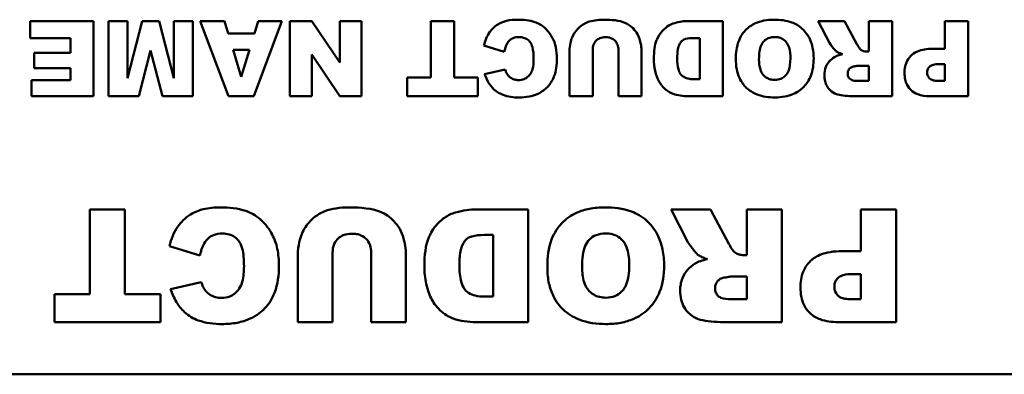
# Model space of a CAD drawing. Header units: inches. Extents: x 8.7 to 68.4, y -2.3 to 39.9.
# Tile 95 of 118: x 46.179 to 47.229, y 35.941 to 36.318. Entities that reach past the tile are written whole.
import ezdxf

# ---------------------------------------------------------------- set-up
doc = ezdxf.new("R2010")
doc.units = ezdxf.units.IN
doc.header["$MEASUREMENT"] = 0
doc.layers.add('Visible Edges(ROSSANSI)', color=7, linetype='Continuous', lineweight=50)

msp = doc.modelspace()

# ---------------------------------------------------------------- linework, layer by layer
at = {"layer": 'Visible Edges(ROSSANSI)'}
for p, q in [((46.2583, 36.317), (46.1908, 36.317)), ((46.1908, 36.317), (46.1908, 36.2989)), ((46.2583, 36.237), (46.2583, 36.317)), ((46.2944, 36.317), (46.2741, 36.317)), ((46.2741, 36.317), (46.2741, 36.237)), ((46.3099, 36.317), (46.2944, 36.256)), ((46.2944, 36.256), (46.2944, 36.317)), ((46.3282, 36.317), (46.3099, 36.317)), ((46.3438, 36.256), (46.3282, 36.317)), ((46.364, 36.317), (46.3438, 36.317)), ((46.3438, 36.317), (46.3438, 36.256)), ((46.364, 36.237), (46.364, 36.317)), ((46.3976, 36.317), (46.3717, 36.317)), ((46.3717, 36.317), (46.4018, 36.237)), ((46.4016, 36.3038), (46.3976, 36.317)), ((46.4288, 36.237), (46.4589, 36.317)), ((46.4337, 36.317), (46.4297, 36.3038)), ((46.4589, 36.317), (46.4337, 36.317)), ((46.4906, 36.317), (46.4672, 36.317)), ((46.4672, 36.317), (46.4672, 36.237)), ((46.5206, 36.273), (46.4906, 36.317)), ((46.5438, 36.317), (46.5206, 36.317)), ((46.5206, 36.317), (46.5206, 36.273)), ((46.5438, 36.237), (46.5438, 36.317)), ((46.6424, 36.317), (46.6177, 36.317)), ((46.6177, 36.317), (46.6177, 36.2568)), ((46.6424, 36.2568), (46.6424, 36.317)), ((46.9288, 36.317), (46.8921, 36.317)), ((46.9288, 36.237), (46.9288, 36.317)), ((47.0583, 36.317), (47.0304, 36.317)), ((47.0304, 36.317), (47.0423, 36.2938)), ((47.0715, 36.2925), (47.0583, 36.317)), ((47.109, 36.317), (47.0841, 36.317)), ((47.0841, 36.317), (47.0841, 36.2845)), ((47.109, 36.237), (47.109, 36.317)), ((47.1902, 36.317), (47.1654, 36.317)), ((47.1654, 36.317), (47.1654, 36.2874)), ((47.1902, 36.237), (47.1902, 36.317)), ((46.4297, 36.3038), (46.4016, 36.3038)), ((46.1908, 36.2989), (46.2335, 36.2989)), ((46.2335, 36.2989), (46.2335, 36.2831)), ((46.6741, 36.2908), (46.6958, 36.2843)), ((46.898, 36.2989), (46.9041, 36.2989)), ((46.9041, 36.2989), (46.9041, 36.2551)), ((46.2335, 36.2831), (46.195, 36.2831)), ((46.195, 36.2831), (46.195, 36.2668)), ((46.3066, 36.237), (46.319, 36.2857)), ((46.319, 36.2857), (46.3315, 36.237)), ((46.4068, 36.2865), (46.4243, 36.2865)), ((46.4156, 36.2577), (46.4068, 36.2865)), ((46.4243, 36.2865), (46.4156, 36.2577)), ((46.4906, 36.2813), (46.5207, 36.237)), ((46.4906, 36.237), (46.4906, 36.2813)), ((46.7654, 36.2847), (46.7654, 36.237)), ((46.79, 36.237), (46.79, 36.2858)), ((46.8175, 36.2858), (46.8175, 36.237)), ((46.8421, 36.237), (46.8421, 36.2847)), ((47.0841, 36.2845), (47.082, 36.2845)), ((47.1654, 36.2874), (47.1518, 36.2874)), ((47.0737, 36.2694), (47.0841, 36.2694)), ((47.0841, 36.2694), (47.0841, 36.2532)), ((47.1594, 36.2711), (47.1654, 36.2711)), ((47.1654, 36.2711), (47.1654, 36.2533)), ((46.195, 36.2668), (46.2335, 36.2668)), ((46.2335, 36.2668), (46.2335, 36.2541)), ((46.6968, 36.2654), (46.6749, 36.2605)), ((46.192, 36.2541), (46.192, 36.237)), ((46.2335, 36.2541), (46.192, 36.2541)), ((46.5924, 36.2568), (46.5924, 36.237)), ((46.6177, 36.2568), (46.5924, 36.2568)), ((46.6676, 36.2568), (46.6424, 36.2568)), ((46.6676, 36.237), (46.6676, 36.2568)), ((46.9041, 36.2551), (46.8979, 36.2551)), ((47.0841, 36.2532), (47.0733, 36.2532)), ((47.1654, 36.2533), (47.1584, 36.2533)), ((46.192, 36.237), (46.2583, 36.237)), ((46.2741, 36.237), (46.3066, 36.237)), ((46.3315, 36.237), (46.364, 36.237)), ((46.4018, 36.237), (46.4288, 36.237)), ((46.4672, 36.237), (46.4906, 36.237)), ((46.5207, 36.237), (46.5438, 36.237)), ((46.5924, 36.237), (46.6676, 36.237)), ((46.7654, 36.237), (46.79, 36.237)), ((46.8175, 36.237), (46.8421, 36.237)), ((46.8921, 36.237), (46.9288, 36.237)), ((47.0678, 36.237), (47.109, 36.237)), ((47.1491, 36.237), (47.1902, 36.237)), ((46.2915, 36.1164), (46.2544, 36.1164)), ((46.2544, 36.1164), (46.2544, 36.0261)), ((46.2915, 36.0261), (46.2915, 36.1164)), ((46.7211, 36.1164), (46.6661, 36.1164)), ((46.7211, 35.9964), (46.7211, 36.1164)), ((46.9154, 36.1164), (46.8735, 36.1164)), ((46.8735, 36.1164), (46.8914, 36.0816)), ((46.9352, 36.0797), (46.9154, 36.1164)), ((46.9914, 36.1164), (46.9541, 36.1164)), ((46.9541, 36.1164), (46.9541, 36.0677)), ((46.9914, 35.9964), (46.9914, 36.1164)), ((47.1133, 36.1164), (47.0759, 36.1164)), ((47.0759, 36.1164), (47.0759, 36.0719)), ((47.1133, 35.9964), (47.1133, 36.1164)), ((46.6749, 36.0892), (46.6841, 36.0892)), ((46.6841, 36.0892), (46.6841, 36.0236)), ((46.3391, 36.0771), (46.3715, 36.0673)), ((46.5129, 35.9964), (46.5129, 36.0696)), ((46.5541, 36.0696), (46.5541, 35.9964)), ((47.0759, 36.0719), (47.0556, 36.0719)), ((46.4759, 36.0679), (46.4759, 35.9964)), ((46.5911, 35.9964), (46.5911, 36.0679)), ((46.9541, 36.0677), (46.9509, 36.0677)), ((47.0669, 36.0476), (47.0759, 36.0476)), ((47.0759, 36.0476), (47.0759, 36.0208)), ((46.373, 36.0389), (46.3402, 36.0316)), ((46.9385, 36.045), (46.9541, 36.045)), ((46.9541, 36.045), (46.9541, 36.0207)), ((46.2165, 36.0261), (46.2165, 35.9964)), ((46.2544, 36.0261), (46.2165, 36.0261)), ((46.3294, 36.0261), (46.2915, 36.0261)), ((46.3294, 35.9964), (46.3294, 36.0261)), ((46.6841, 36.0236), (46.6748, 36.0236)), ((46.9541, 36.0207), (46.9379, 36.0207)), ((47.0759, 36.0208), (47.0654, 36.0208)), ((46.2165, 35.9964), (46.3294, 35.9964)), ((46.4759, 35.9964), (46.5129, 35.9964)), ((46.5541, 35.9964), (46.5911, 35.9964)), ((46.6661, 35.9964), (46.7211, 35.9964)), ((46.9296, 35.9964), (46.9914, 35.9964)), ((47.0516, 35.9964), (47.1133, 35.9964)), ((49.2553, 35.9408), (45.2553, 35.9408))]:
    msp.add_line(p, q, dxfattribs=at)
for points, knots in [([(46.7103, 36.3184), (46.7063, 36.3184), (46.7021, 36.3181), (46.6958, 36.3166), (46.6925, 36.3156), (46.685, 36.3109), (46.6822, 36.3079), (46.6772, 36.3008), (46.6753, 36.2959), (46.6741, 36.2908)], [-0.1289514, -0.1289514, -0.1289514, -0.1289514, -0.0892136, -0.0892136, -0.0656947, -0.0656947, -0.039705, -0.039705, 0, 0, 0, 0]), ([(46.7519, 36.2768), (46.7519, 36.2809), (46.7515, 36.2851), (46.7499, 36.2927), (46.7487, 36.2961), (46.7453, 36.3024), (46.7424, 36.3066), (46.7352, 36.313), (46.7318, 36.3147), (46.7227, 36.3178), (46.7163, 36.3184), (46.7103, 36.3184)], [-0.1748989, -0.1748989, -0.1748989, -0.1748989, -0.1379584, -0.1379584, -0.1054888, -0.1054888, -0.0734634, -0.0734634, -0.0453605, -0.0453605, 0, 0, 0, 0]), ([(46.7845, 36.3157), (46.7826, 36.315), (46.7809, 36.3141), (46.777, 36.3115), (46.7752, 36.3098), (46.7716, 36.3061), (46.7695, 36.303), (46.7669, 36.2966), (46.7654, 36.2917), (46.7654, 36.2847)], [-0.1631905, -0.1631905, -0.1631905, -0.1631905, -0.145867, -0.145867, -0.1218328, -0.1218328, -0.0532259, -0.0532259, 0, 0, 0, 0]), ([(46.8018, 36.3184), (46.7986, 36.3184), (46.7955, 36.3182), (46.7897, 36.3173), (46.787, 36.3167), (46.7845, 36.3157)], [-0.04461598, -0.04461598, -0.04461598, -0.04461598, -0.02073123, -0.02073123, 0, 0, 0, 0]), ([(46.8398, 36.2982), (46.8391, 36.3005), (46.8381, 36.3027), (46.8353, 36.3068), (46.8335, 36.3089), (46.8281, 36.3137), (46.8248, 36.3151), (46.8153, 36.3184), (46.8056, 36.3184), (46.8018, 36.3184)], [-0.04747805, -0.04747805, -0.04747805, -0.04747805, -0.04282382, -0.04282382, -0.0378449, -0.0378449, -0.02877907, -0.02877907, 0, 0, 0, 0]), ([(46.8774, 36.3149), (46.8745, 36.3141), (46.8718, 36.3128), (46.8675, 36.3097), (46.8649, 36.3076), (46.8599, 36.3009), (46.8586, 36.2977), (46.856, 36.2915), (46.8552, 36.2846), (46.8552, 36.2768)], [-0.1054449, -0.1054449, -0.1054449, -0.1054449, -0.088018, -0.088018, -0.0743713, -0.0743713, -0.0601094, -0.0601094, 0, 0, 0, 0]), ([(46.8921, 36.317), (46.8898, 36.317), (46.8874, 36.3168), (46.8825, 36.3161), (46.8799, 36.3155), (46.8774, 36.3149)], [-0.03774435, -0.03774435, -0.03774435, -0.03774435, -0.01997479, -0.01997479, 0, 0, 0, 0]), ([(46.9832, 36.3184), (46.9796, 36.3184), (46.9759, 36.3181), (46.9693, 36.3169), (46.9662, 36.3159), (46.9596, 36.3129), (46.9559, 36.3104), (46.9501, 36.3043), (46.9475, 36.3007), (46.9433, 36.2896), (46.9425, 36.2829), (46.9425, 36.2764)], [-0.2313697, -0.2313697, -0.2313697, -0.2313697, -0.1842829, -0.1842829, -0.1425294, -0.1425294, -0.0898686, -0.0898686, -0.0489073, -0.0489073, 0, 0, 0, 0]), ([(47.0255, 36.2771), (47.0255, 36.2809), (47.0251, 36.2847), (47.0237, 36.2918), (47.0227, 36.295), (47.0195, 36.3016), (47.0168, 36.3055), (47.0096, 36.3122), (47.0058, 36.3142), (46.9963, 36.3177), (46.9896, 36.3184), (46.9832, 36.3184)], [-0.1540541, -0.1540541, -0.1540541, -0.1540541, -0.1276702, -0.1276702, -0.1042184, -0.1042184, -0.0769723, -0.0769723, -0.04865, -0.04865, 0, 0, 0, 0]), ([(46.6958, 36.2843), (46.6964, 36.2872), (46.6973, 36.2903), (46.6996, 36.2943), (46.7005, 36.2955), (46.7026, 36.2975), (46.7039, 36.2982), (46.7073, 36.2996), (46.7095, 36.2999), (46.7117, 36.2999)], [-0.05751378, -0.05751378, -0.05751378, -0.05751378, -0.03821407, -0.03821407, -0.02807398, -0.02807398, -0.01647811, -0.01647811, 0, 0, 0, 0]), ([(46.7117, 36.2999), (46.7133, 36.2999), (46.7149, 36.2997), (46.7179, 36.2988), (46.7193, 36.2982), (46.7219, 36.2963), (46.7228, 36.2953), (46.7244, 36.2933), (46.7252, 36.2913), (46.7268, 36.2855), (46.7271, 36.2811), (46.7271, 36.2767)], [-0.06947619, -0.06947619, -0.06947619, -0.06947619, -0.06359881, -0.06359881, -0.0582174, -0.0582174, -0.05199882, -0.05199882, -0.03341717, -0.03341717, 0, 0, 0, 0]), ([(46.79, 36.2858), (46.79, 36.287), (46.7901, 36.2882), (46.7905, 36.2905), (46.7908, 36.2915), (46.792, 36.2943), (46.793, 36.2955), (46.7948, 36.2973), (46.7961, 36.2981), (46.7995, 36.2995), (46.8016, 36.2998), (46.8037, 36.2998)], [-0.04472503, -0.04472503, -0.04472503, -0.04472503, -0.0399689, -0.0399689, -0.03570892, -0.03570892, -0.02782688, -0.02782688, -0.01584003, -0.01584003, 0, 0, 0, 0]), ([(46.8037, 36.2998), (46.8049, 36.2998), (46.806, 36.2997), (46.8082, 36.2993), (46.8092, 36.299), (46.8119, 36.2978), (46.813, 36.2969), (46.815, 36.2949), (46.8158, 36.2936), (46.8172, 36.2901), (46.8175, 36.288), (46.8175, 36.2858)], [-0.04865826, -0.04865826, -0.04865826, -0.04865826, -0.04284302, -0.04284302, -0.03757151, -0.03757151, -0.02827703, -0.02827703, -0.0161951, -0.0161951, 0, 0, 0, 0]), ([(46.9672, 36.2761), (46.9672, 36.2821), (46.9679, 36.2873), (46.9703, 36.2929), (46.9712, 36.2944), (46.9739, 36.297), (46.9754, 36.298), (46.9793, 36.2996), (46.9816, 36.2999), (46.984, 36.2999)], [-0.07584095, -0.07584095, -0.07584095, -0.07584095, -0.04621762, -0.04621762, -0.03199031, -0.03199031, -0.01778797, -0.01778797, 0, 0, 0, 0]), ([(46.984, 36.2999), (46.9856, 36.2999), (46.9872, 36.2998), (46.9901, 36.299), (46.9915, 36.2984), (46.9946, 36.2965), (46.9957, 36.2952), (46.9977, 36.2929), (46.9987, 36.2908), (47.0004, 36.2851), (47.0007, 36.281), (47.0007, 36.2772)], [-0.06208102, -0.06208102, -0.06208102, -0.06208102, -0.05694469, -0.05694469, -0.05219523, -0.05219523, -0.04538502, -0.04538502, -0.02858013, -0.02858013, 0, 0, 0, 0]), ([(46.8421, 36.2847), (46.8421, 36.2868), (46.8419, 36.289), (46.8411, 36.2935), (46.8405, 36.2959), (46.8398, 36.2982)], [-0.03485404, -0.03485404, -0.03485404, -0.03485404, -0.01871369, -0.01871369, 0, 0, 0, 0]), ([(46.8801, 36.2772), (46.8801, 36.2803), (46.8802, 36.284), (46.8811, 36.2888), (46.8816, 36.2909), (46.8836, 36.2941), (46.8844, 36.2952), (46.8867, 36.2971), (46.8879, 36.2976), (46.8914, 36.2986), (46.8946, 36.2989), (46.898, 36.2989)], [-0.09769002, -0.09769002, -0.09769002, -0.09769002, -0.06560983, -0.06560983, -0.04765919, -0.04765919, -0.03760398, -0.03760398, -0.0259737, -0.0259737, 0, 0, 0, 0]), ([(47.0423, 36.2938), (47.0434, 36.2917), (47.0462, 36.2883), (47.0482, 36.286), (47.049, 36.2851), (47.0497, 36.2846)], [-0.01902656, -0.01902656, -0.01902656, -0.01902656, -0.00651815, -0.00651815, 0, 0, 0, 0]), ([(47.0759, 36.2864), (47.0752, 36.2869), (47.0744, 36.2878), (47.073, 36.2898), (47.0722, 36.2912), (47.0715, 36.2925)], [-0.01919621, -0.01919621, -0.01919621, -0.01919621, -0.01110574, -0.01110574, 0, 0, 0, 0]), ([(47.0475, 36.2785), (47.0455, 36.2773), (47.0437, 36.2758), (47.0409, 36.2726), (47.0395, 36.2707), (47.0373, 36.2653), (47.0369, 36.2623), (47.0369, 36.2592)], [-0.0691999, -0.0691999, -0.0691999, -0.0691999, -0.04396498, -0.04396498, -0.02343192, -0.02343192, 0, 0, 0, 0]), ([(47.0562, 36.2817), (47.0545, 36.2813), (47.0528, 36.2809), (47.0499, 36.2798), (47.0486, 36.2792), (47.0475, 36.2785)], [-0.02334634, -0.02334634, -0.02334634, -0.02334634, -0.01041107, -0.01041107, 0, 0, 0, 0]), ([(47.0497, 36.2846), (47.0505, 36.284), (47.0515, 36.2835), (47.0536, 36.2826), (47.0549, 36.2821), (47.0562, 36.2817)], [-0.01758729, -0.01758729, -0.01758729, -0.01758729, -0.01014589, -0.01014589, 0, 0, 0, 0]), ([(47.082, 36.2845), (47.0809, 36.2845), (47.0798, 36.2847), (47.0777, 36.2853), (47.0768, 36.2858), (47.0759, 36.2864)], [-0.01651372, -0.01651372, -0.01651372, -0.01651372, -0.00818478, -0.00818478, 0, 0, 0, 0]), ([(47.1518, 36.2874), (47.1462, 36.2874), (47.1408, 36.2867), (47.1326, 36.2832), (47.1304, 36.2814), (47.1269, 36.2778), (47.1253, 36.2754), (47.1228, 36.2692), (47.1223, 36.2654), (47.1223, 36.2616)], [-0.08850175, -0.08850175, -0.08850175, -0.08850175, -0.06715539, -0.06715539, -0.05111382, -0.05111382, -0.02890656, -0.02890656, 0, 0, 0, 0]), ([(46.7115, 36.2356), (46.7151, 36.2356), (46.7187, 36.2359), (46.7254, 36.2372), (46.7285, 36.2381), (46.7364, 36.2417), (46.7396, 36.2445), (46.7448, 36.2499), (46.7471, 36.2537), (46.7511, 36.2639), (46.7519, 36.2704), (46.7519, 36.2768)], [-0.135612, -0.135612, -0.135612, -0.135612, -0.1201125, -0.1201125, -0.1062364, -0.1062364, -0.0831236, -0.0831236, -0.0487617, -0.0487617, 0, 0, 0, 0]), ([(46.7271, 36.2767), (46.7271, 36.2731), (46.7268, 36.2691), (46.7254, 36.264), (46.7247, 36.2623), (46.7237, 36.2609)], [-0.04060203, -0.04060203, -0.04060203, -0.04060203, -0.01324019, -0.01324019, 0, 0, 0, 0]), ([(46.8552, 36.2768), (46.8552, 36.2725), (46.8556, 36.2683), (46.8575, 36.2593), (46.8589, 36.2558), (46.862, 36.2502), (46.8642, 36.2472), (46.8704, 36.2418), (46.8736, 36.2403), (46.8805, 36.2377), (46.8863, 36.237), (46.8921, 36.237)], [-0.1178347, -0.1178347, -0.1178347, -0.1178347, -0.1012133, -0.1012133, -0.0820028, -0.0820028, -0.063194, -0.063194, -0.0441473, -0.0441473, 0, 0, 0, 0]), ([(46.8979, 36.2551), (46.8958, 36.2551), (46.8935, 36.2553), (46.8897, 36.2562), (46.888, 36.2569), (46.885, 36.2588), (46.8841, 36.2599), (46.8826, 36.262), (46.8818, 36.2639), (46.8804, 36.2691), (46.8801, 36.2732), (46.8801, 36.2772)], [-0.06686526, -0.06686526, -0.06686526, -0.06686526, -0.05931675, -0.05931675, -0.05332585, -0.05332585, -0.04687474, -0.04687474, -0.03057416, -0.03057416, 0, 0, 0, 0]), ([(46.9425, 36.2764), (46.9425, 36.2729), (46.9428, 36.2692), (46.9441, 36.2625), (46.945, 36.2594), (46.9487, 36.2514), (46.9515, 36.2481), (46.957, 36.2428), (46.9609, 36.2405), (46.9711, 36.2365), (46.9777, 36.2356), (46.9841, 36.2356)], [-0.134884, -0.134884, -0.134884, -0.134884, -0.1201323, -0.1201323, -0.1068585, -0.1068585, -0.0839395, -0.0839395, -0.0489649, -0.0489649, 0, 0, 0, 0]), ([(46.9842, 36.2543), (46.9826, 36.2543), (46.981, 36.2545), (46.9781, 36.2552), (46.9768, 36.2558), (46.9736, 36.2576), (46.9724, 36.2589), (46.9703, 36.2613), (46.9694, 36.2633), (46.9676, 36.2687), (46.9672, 36.2726), (46.9672, 36.2761)], [-0.06174991, -0.06174991, -0.06174991, -0.06174991, -0.05631971, -0.05631971, -0.05131621, -0.05131621, -0.0437547, -0.0437547, -0.027149, -0.027149, 0, 0, 0, 0]), ([(46.9841, 36.2356), (46.9877, 36.2356), (46.9912, 36.2359), (46.9978, 36.2371), (47.0009, 36.238), (47.009, 36.2416), (47.0125, 36.2445), (47.0181, 36.2503), (47.0206, 36.2541), (47.0246, 36.2644), (47.0255, 36.2708), (47.0255, 36.2771)], [-0.1409845, -0.1409845, -0.1409845, -0.1409845, -0.1245515, -0.1245515, -0.1097142, -0.1097142, -0.0837186, -0.0837186, -0.0480771, -0.0480771, 0, 0, 0, 0]), ([(47.0007, 36.2772), (47.0007, 36.2721), (47.0001, 36.2674), (46.9978, 36.2618), (46.9968, 36.2601), (46.9939, 36.2573), (46.9923, 36.2562), (46.9885, 36.2547), (46.9864, 36.2543), (46.9842, 36.2543)], [-0.08158769, -0.08158769, -0.08158769, -0.08158769, -0.04780412, -0.04780412, -0.03118184, -0.03118184, -0.01672879, -0.01672879, 0, 0, 0, 0]), ([(47.0617, 36.2612), (47.0617, 36.262), (47.0618, 36.2627), (47.0622, 36.2642), (47.0626, 36.2648), (47.0634, 36.2661), (47.064, 36.2668), (47.0655, 36.2678), (47.0664, 36.2682), (47.0673, 36.2684)], [-0.02646432, -0.02646432, -0.02646432, -0.02646432, -0.02012253, -0.02012253, -0.01393611, -0.01393611, -0.00697619, -0.00697619, 0, 0, 0, 0]), ([(47.0673, 36.2684), (47.0685, 36.2686), (47.07, 36.269), (47.0721, 36.2693), (47.0731, 36.2694), (47.0737, 36.2694)], [-0.01304325, -0.01304325, -0.01304325, -0.01304325, -0.00503725, -0.00503725, 0, 0, 0, 0]), ([(47.1464, 36.2623), (47.1464, 36.2631), (47.1465, 36.264), (47.147, 36.2656), (47.1474, 36.2664), (47.1485, 36.268), (47.1493, 36.2686), (47.1504, 36.2695), (47.1516, 36.27), (47.1547, 36.2709), (47.157, 36.2711), (47.1594, 36.2711)], [-0.0339131, -0.0339131, -0.0339131, -0.0339131, -0.03210576, -0.03210576, -0.03036938, -0.03036938, -0.02791453, -0.02791453, -0.01766317, -0.01766317, 0, 0, 0, 0]), ([(46.6749, 36.2605), (46.676, 36.2573), (46.6773, 36.2541), (46.6807, 36.2486), (46.6826, 36.2462), (46.6879, 36.2413), (46.6911, 36.2395), (46.6999, 36.2363), (46.7058, 36.2356), (46.7115, 36.2356)], [-0.1141863, -0.1141863, -0.1141863, -0.1141863, -0.0913912, -0.0913912, -0.0709199, -0.0709199, -0.0430799, -0.0430799, 0, 0, 0, 0]), ([(46.6991, 36.26), (46.6987, 36.2607), (46.6983, 36.2615), (46.6975, 36.2632), (46.6971, 36.2643), (46.6968, 36.2654)], [-0.01444909, -0.01444909, -0.01444909, -0.01444909, -0.00832697, -0.00832697, 0, 0, 0, 0]), ([(46.7109, 36.2541), (46.7096, 36.2541), (46.7082, 36.2543), (46.7061, 36.2549), (46.7048, 36.2553), (46.7017, 36.2572), (46.7003, 36.2585), (46.6991, 36.26)], [-0.04759034, -0.04759034, -0.04759034, -0.04759034, -0.0276154, -0.0276154, -0.01483305, -0.01483305, 0, 0, 0, 0]), ([(46.7237, 36.2609), (46.7229, 36.2596), (46.7219, 36.2585), (46.7196, 36.2565), (46.7184, 36.2558), (46.7151, 36.2544), (46.713, 36.2541), (46.7109, 36.2541)], [-0.03869246, -0.03869246, -0.03869246, -0.03869246, -0.0270969, -0.0270969, -0.01608793, -0.01608793, 0, 0, 0, 0]), ([(47.0369, 36.2592), (47.0369, 36.2571), (47.0371, 36.255), (47.038, 36.251), (47.0387, 36.2492), (47.0404, 36.2464), (47.0419, 36.2441), (47.047, 36.2401), (47.0495, 36.2392), (47.0557, 36.2375), (47.0616, 36.237), (47.0678, 36.237)], [-0.1391373, -0.1391373, -0.1391373, -0.1391373, -0.1108747, -0.1108747, -0.0847928, -0.0847928, -0.0660762, -0.0660762, -0.04751, -0.04751, 0, 0, 0, 0]), ([(47.0733, 36.2532), (47.0703, 36.2532), (47.0677, 36.2535), (47.0649, 36.2547), (47.0643, 36.2551), (47.0631, 36.2563), (47.0626, 36.257), (47.0619, 36.2589), (47.0617, 36.2601), (47.0617, 36.2612)], [-0.03475677, -0.03475677, -0.03475677, -0.03475677, -0.02155218, -0.02155218, -0.01543189, -0.01543189, -0.00871332, -0.00871332, 0, 0, 0, 0]), ([(47.1223, 36.2616), (47.1223, 36.2593), (47.1225, 36.257), (47.1234, 36.2527), (47.124, 36.2508), (47.1263, 36.2463), (47.1279, 36.2445), (47.1313, 36.2413), (47.1337, 36.24), (47.1403, 36.2375), (47.1448, 36.237), (47.1491, 36.237)], [-0.08802241, -0.08802241, -0.08802241, -0.08802241, -0.07736219, -0.07736219, -0.06782645, -0.06782645, -0.05391523, -0.05391523, -0.03269748, -0.03269748, 0, 0, 0, 0]), ([(47.1584, 36.2533), (47.1569, 36.2533), (47.1554, 36.2534), (47.1529, 36.2538), (47.1518, 36.2541), (47.1501, 36.2549), (47.1495, 36.2553), (47.1487, 36.2561), (47.1478, 36.2571), (47.1466, 36.2598), (47.1464, 36.261), (47.1464, 36.2623)], [-0.1241559, -0.1241559, -0.1241559, -0.1241559, -0.0797643, -0.0797643, -0.0451868, -0.0451868, -0.0224017, -0.0224017, -0.0095665, -0.0095665, 0, 0, 0, 0]), ([(46.3934, 36.1185), (46.3873, 36.1185), (46.381, 36.118), (46.3717, 36.1157), (46.3667, 36.1142), (46.3554, 36.1072), (46.3513, 36.1027), (46.3438, 36.0921), (46.3409, 36.0847), (46.3391, 36.0771)], [-0.1934272, -0.1934272, -0.1934272, -0.1934272, -0.1338203, -0.1338203, -0.098542, -0.098542, -0.0595575, -0.0595575, 0, 0, 0, 0]), ([(46.4557, 36.0561), (46.4557, 36.0623), (46.4552, 36.0685), (46.4528, 36.0799), (46.451, 36.085), (46.4459, 36.0945), (46.4416, 36.1008), (46.4307, 36.1104), (46.4256, 36.113), (46.4119, 36.1176), (46.4023, 36.1185), (46.3934, 36.1185)], [-0.2623484, -0.2623484, -0.2623484, -0.2623484, -0.2069375, -0.2069375, -0.1582333, -0.1582333, -0.1101951, -0.1101951, -0.0680408, -0.0680408, 0, 0, 0, 0]), ([(46.5046, 36.1144), (46.5018, 36.1134), (46.4992, 36.1121), (46.4933, 36.1081), (46.4907, 36.1056), (46.4852, 36.1001), (46.4821, 36.0954), (46.4783, 36.0858), (46.4759, 36.0784), (46.4759, 36.0679)], [-0.2447857, -0.2447857, -0.2447857, -0.2447857, -0.2188006, -0.2188006, -0.1827492, -0.1827492, -0.0798389, -0.0798389, 0, 0, 0, 0]), ([(46.5306, 36.1185), (46.5259, 36.1185), (46.5211, 36.1182), (46.5124, 36.1169), (46.5084, 36.1159), (46.5046, 36.1144)], [-0.06692398, -0.06692398, -0.06692398, -0.06692398, -0.03109684, -0.03109684, 0, 0, 0, 0]), ([(46.5876, 36.0882), (46.5866, 36.0917), (46.585, 36.0949), (46.5808, 36.1011), (46.5781, 36.1042), (46.57, 36.1114), (46.5651, 36.1135), (46.5508, 36.1184), (46.5362, 36.1185), (46.5306, 36.1185)], [-0.07121708, -0.07121708, -0.07121708, -0.07121708, -0.06423574, -0.06423574, -0.05676735, -0.05676735, -0.04316861, -0.04316861, 0, 0, 0, 0]), ([(46.644, 36.1132), (46.6397, 36.112), (46.6357, 36.1101), (46.6291, 36.1054), (46.6253, 36.1022), (46.6177, 36.0922), (46.6158, 36.0874), (46.612, 36.0781), (46.6107, 36.0678), (46.6107, 36.056)], [-0.1581674, -0.1581674, -0.1581674, -0.1581674, -0.132027, -0.132027, -0.1115569, -0.1115569, -0.0901642, -0.0901642, 0, 0, 0, 0]), ([(46.6661, 36.1164), (46.6626, 36.1164), (46.659, 36.1161), (46.6517, 36.115), (46.6478, 36.1142), (46.644, 36.1132)], [-0.05661652, -0.05661652, -0.05661652, -0.05661652, -0.02996218, -0.02996218, 0, 0, 0, 0]), ([(46.8027, 36.1185), (46.7973, 36.1185), (46.7918, 36.1181), (46.7818, 36.1162), (46.7772, 36.1148), (46.7673, 36.1102), (46.7617, 36.1065), (46.7531, 36.0973), (46.7491, 36.0919), (46.7428, 36.0753), (46.7417, 36.0652), (46.7417, 36.0555)], [-0.3470546, -0.3470546, -0.3470546, -0.3470546, -0.2764244, -0.2764244, -0.2137941, -0.2137941, -0.1348029, -0.1348029, -0.073361, -0.073361, 0, 0, 0, 0]), ([(46.8661, 36.0565), (46.8661, 36.0622), (46.8656, 36.068), (46.8635, 36.0786), (46.862, 36.0834), (46.8571, 36.0933), (46.8532, 36.0992), (46.8423, 36.1092), (46.8366, 36.1122), (46.8223, 36.1174), (46.8123, 36.1185), (46.8027, 36.1185)], [-0.2310812, -0.2310812, -0.2310812, -0.2310812, -0.1915053, -0.1915053, -0.1563276, -0.1563276, -0.1154585, -0.1154585, -0.072975, -0.072975, 0, 0, 0, 0]), ([(46.3715, 36.0673), (46.3725, 36.0717), (46.3739, 36.0763), (46.3773, 36.0823), (46.3787, 36.0841), (46.3818, 36.0871), (46.3837, 36.0882), (46.3889, 36.0902), (46.3922, 36.0907), (46.3954, 36.0907)], [-0.08627067, -0.08627067, -0.08627067, -0.08627067, -0.05732111, -0.05732111, -0.04211097, -0.04211097, -0.02471717, -0.02471717, 0, 0, 0, 0]), ([(46.3954, 36.0907), (46.3979, 36.0907), (46.4003, 36.0904), (46.4048, 36.0891), (46.4068, 36.0882), (46.4107, 36.0854), (46.4121, 36.0838), (46.4145, 36.0807), (46.4157, 36.0778), (46.4181, 36.0692), (46.4185, 36.0625), (46.4185, 36.0559)], [-0.1042143, -0.1042143, -0.1042143, -0.1042143, -0.0953982, -0.0953982, -0.0873261, -0.0873261, -0.0779982, -0.0779982, -0.0501258, -0.0501258, 0, 0, 0, 0]), ([(46.5129, 36.0696), (46.5129, 36.0714), (46.513, 36.0732), (46.5136, 36.0766), (46.5141, 36.0781), (46.5159, 36.0823), (46.5174, 36.0841), (46.5202, 36.0868), (46.5221, 36.0881), (46.5272, 36.0901), (46.5303, 36.0905), (46.5335, 36.0905)], [-0.06708754, -0.06708754, -0.06708754, -0.06708754, -0.05995336, -0.05995336, -0.05356338, -0.05356338, -0.04174032, -0.04174032, -0.02376005, -0.02376005, 0, 0, 0, 0]), ([(46.5335, 36.0905), (46.5352, 36.0905), (46.5369, 36.0904), (46.5402, 36.0898), (46.5417, 36.0894), (46.5457, 36.0876), (46.5475, 36.0862), (46.5504, 36.0832), (46.5517, 36.0812), (46.5537, 36.076), (46.5541, 36.0728), (46.5541, 36.0696)], [-0.07298739, -0.07298739, -0.07298739, -0.07298739, -0.06426453, -0.06426453, -0.05635727, -0.05635727, -0.04241554, -0.04241554, -0.02429265, -0.02429265, 0, 0, 0, 0]), ([(46.7788, 36.0551), (46.7788, 36.064), (46.7797, 36.0718), (46.7833, 36.0803), (46.7847, 36.0825), (46.7887, 36.0864), (46.791, 36.0879), (46.7968, 36.0903), (46.8003, 36.0908), (46.8038, 36.0908)], [-0.1137614, -0.1137614, -0.1137614, -0.1137614, -0.0693264, -0.0693264, -0.0479855, -0.0479855, -0.026682, -0.026682, 0, 0, 0, 0]), ([(46.8038, 36.0908), (46.8062, 36.0908), (46.8086, 36.0905), (46.8131, 36.0893), (46.8152, 36.0885), (46.8198, 36.0856), (46.8215, 36.0837), (46.8245, 36.0802), (46.8259, 36.0771), (46.8285, 36.0685), (46.829, 36.0623), (46.829, 36.0567)], [-0.09312153, -0.09312153, -0.09312153, -0.09312153, -0.08541704, -0.08541704, -0.07829284, -0.07829284, -0.06807753, -0.06807753, -0.0428702, -0.0428702, 0, 0, 0, 0]), ([(46.5911, 36.0679), (46.5911, 36.0711), (46.5908, 36.0743), (46.5896, 36.0811), (46.5887, 36.0847), (46.5876, 36.0882)], [-0.05228106, -0.05228106, -0.05228106, -0.05228106, -0.02807053, -0.02807053, 0, 0, 0, 0]), ([(46.648, 36.0567), (46.648, 36.0614), (46.6483, 36.0668), (46.6496, 36.074), (46.6504, 36.0772), (46.6532, 36.0821), (46.6545, 36.0837), (46.6579, 36.0865), (46.6597, 36.0872), (46.665, 36.0888), (46.6698, 36.0892), (46.6749, 36.0892)], [-0.146535, -0.146535, -0.146535, -0.146535, -0.0984147, -0.0984147, -0.0714888, -0.0714888, -0.056406, -0.056406, -0.0389606, -0.0389606, 0, 0, 0, 0]), ([(46.8914, 36.0816), (46.8931, 36.0784), (46.8972, 36.0734), (46.9002, 36.0699), (46.9015, 36.0686), (46.9025, 36.0678)], [-0.02853984, -0.02853984, -0.02853984, -0.02853984, -0.00977722, -0.00977722, 0, 0, 0, 0]), ([(46.9417, 36.0704), (46.9406, 36.0713), (46.9396, 36.0725), (46.9374, 36.0756), (46.9362, 36.0777), (46.9352, 36.0797)], [-0.02879431, -0.02879431, -0.02879431, -0.02879431, -0.0166586, -0.0166586, 0, 0, 0, 0]), ([(46.9509, 36.0677), (46.9492, 36.0677), (46.9476, 36.0679), (46.9445, 36.0688), (46.9431, 36.0695), (46.9417, 36.0704)], [-0.02477057, -0.02477057, -0.02477057, -0.02477057, -0.01227718, -0.01227718, 0, 0, 0, 0]), ([(47.0556, 36.0719), (47.0473, 36.0719), (47.0391, 36.0709), (47.0268, 36.0657), (47.0235, 36.063), (47.0182, 36.0576), (47.0159, 36.054), (47.0122, 36.0447), (47.0114, 36.0389), (47.0114, 36.0333)], [-0.1327526, -0.1327526, -0.1327526, -0.1327526, -0.1007331, -0.1007331, -0.0766707, -0.0766707, -0.0433598, -0.0433598, 0, 0, 0, 0]), ([(46.8991, 36.0587), (46.8961, 36.0568), (46.8934, 36.0546), (46.8892, 36.0498), (46.8871, 36.0469), (46.8839, 36.0389), (46.8832, 36.0343), (46.8832, 36.0297)], [-0.1037999, -0.1037999, -0.1037999, -0.1037999, -0.0659475, -0.0659475, -0.0351479, -0.0351479, 0, 0, 0, 0]), ([(46.9122, 36.0634), (46.9097, 36.0628), (46.9071, 36.0622), (46.9028, 36.0606), (46.9009, 36.0597), (46.8991, 36.0587)], [-0.03501951, -0.03501951, -0.03501951, -0.03501951, -0.0156166, -0.0156166, 0, 0, 0, 0]), ([(46.9025, 36.0678), (46.9037, 36.0669), (46.9051, 36.0662), (46.9083, 36.0648), (46.9103, 36.064), (46.9122, 36.0634)], [-0.02638094, -0.02638094, -0.02638094, -0.02638094, -0.01521884, -0.01521884, 0, 0, 0, 0]), ([(46.3951, 35.9943), (46.4005, 35.9943), (46.406, 35.9947), (46.416, 35.9967), (46.4207, 35.9981), (46.4325, 36.0034), (46.4373, 36.0076), (46.4451, 36.0157), (46.4486, 36.0214), (46.4545, 36.0367), (46.4557, 36.0465), (46.4557, 36.0561)], [-0.2034181, -0.2034181, -0.2034181, -0.2034181, -0.1801687, -0.1801687, -0.1593546, -0.1593546, -0.1246853, -0.1246853, -0.0731426, -0.0731426, 0, 0, 0, 0]), ([(46.4185, 36.0559), (46.4185, 36.0505), (46.4181, 36.0446), (46.4159, 36.0369), (46.4149, 36.0344), (46.4135, 36.0322)], [-0.06090304, -0.06090304, -0.06090304, -0.06090304, -0.01986028, -0.01986028, 0, 0, 0, 0]), ([(46.6107, 36.056), (46.6107, 36.0496), (46.6113, 36.0433), (46.6142, 36.0299), (46.6163, 36.0246), (46.6209, 36.0162), (46.6242, 36.0116), (46.6336, 36.0036), (46.6384, 36.0013), (46.6487, 35.9974), (46.6574, 35.9964), (46.6661, 35.9964)], [-0.176752, -0.176752, -0.176752, -0.176752, -0.15182, -0.15182, -0.1230042, -0.1230042, -0.094791, -0.094791, -0.066221, -0.066221, 0, 0, 0, 0]), ([(46.6748, 36.0236), (46.6716, 36.0236), (46.6682, 36.0238), (46.6624, 36.0252), (46.66, 36.0262), (46.6554, 36.0291), (46.6541, 36.0307), (46.6517, 36.0339), (46.6506, 36.0367), (46.6485, 36.0446), (46.648, 36.0507), (46.648, 36.0567)], [-0.1002979, -0.1002979, -0.1002979, -0.1002979, -0.0889751, -0.0889751, -0.0799888, -0.0799888, -0.0703121, -0.0703121, -0.0458612, -0.0458612, 0, 0, 0, 0]), ([(46.7417, 36.0555), (46.7417, 36.0502), (46.7421, 36.0447), (46.744, 36.0347), (46.7454, 36.03), (46.7509, 36.018), (46.7552, 36.0131), (46.7634, 36.0051), (46.7692, 36.0016), (46.7846, 35.9956), (46.7944, 35.9943), (46.8041, 35.9943)], [-0.202326, -0.202326, -0.202326, -0.202326, -0.1801984, -0.1801984, -0.1602877, -0.1602877, -0.1259092, -0.1259092, -0.0734473, -0.0734473, 0, 0, 0, 0]), ([(46.8042, 36.0224), (46.8018, 36.0224), (46.7995, 36.0226), (46.7951, 36.0237), (46.793, 36.0245), (46.7883, 36.0273), (46.7865, 36.0292), (46.7834, 36.0328), (46.7819, 36.0358), (46.7793, 36.044), (46.7788, 36.0497), (46.7788, 36.0551)], [-0.09262487, -0.09262487, -0.09262487, -0.09262487, -0.08447957, -0.08447957, -0.07697432, -0.07697432, -0.06563205, -0.06563205, -0.0407235, -0.0407235, 0, 0, 0, 0]), ([(46.8041, 35.9943), (46.8094, 35.9943), (46.8147, 35.9947), (46.8247, 35.9966), (46.8293, 35.9979), (46.8414, 36.0032), (46.8466, 36.0076), (46.8551, 36.0163), (46.8588, 36.0221), (46.8648, 36.0374), (46.8661, 36.047), (46.8661, 36.0565)], [-0.2114768, -0.2114768, -0.2114768, -0.2114768, -0.1868272, -0.1868272, -0.1645713, -0.1645713, -0.1255778, -0.1255778, -0.0721157, -0.0721157, 0, 0, 0, 0]), ([(46.829, 36.0567), (46.829, 36.049), (46.8281, 36.0419), (46.8246, 36.0336), (46.8231, 36.0311), (46.8187, 36.0268), (46.8164, 36.0252), (46.8107, 36.0229), (46.8075, 36.0224), (46.8042, 36.0224)], [-0.1223815, -0.1223815, -0.1223815, -0.1223815, -0.0717062, -0.0717062, -0.0467728, -0.0467728, -0.0250932, -0.0250932, 0, 0, 0, 0]), ([(47.0475, 36.0343), (47.0475, 36.0356), (47.0477, 36.0369), (47.0484, 36.0393), (47.049, 36.0404), (47.0507, 36.0429), (47.0518, 36.0438), (47.0535, 36.0452), (47.0553, 36.0459), (47.06, 36.0473), (47.0635, 36.0476), (47.0669, 36.0476)], [-0.05086965, -0.05086965, -0.05086965, -0.05086965, -0.04815863, -0.04815863, -0.04555407, -0.04555407, -0.0418718, -0.0418718, -0.02649475, -0.02649475, 0, 0, 0, 0]), ([(46.3766, 36.0309), (46.3759, 36.0319), (46.3753, 36.0331), (46.3741, 36.0357), (46.3735, 36.0374), (46.373, 36.0389)], [-0.02167364, -0.02167364, -0.02167364, -0.02167364, -0.01249046, -0.01249046, 0, 0, 0, 0]), ([(46.9205, 36.0327), (46.9205, 36.0338), (46.9206, 36.0349), (46.9213, 36.0371), (46.9218, 36.0381), (46.9231, 36.0401), (46.924, 36.041), (46.9262, 36.0426), (46.9275, 36.0431), (46.9288, 36.0434)], [-0.03969649, -0.03969649, -0.03969649, -0.03969649, -0.0301838, -0.0301838, -0.02090417, -0.02090417, -0.01046428, -0.01046428, 0, 0, 0, 0]), ([(46.9288, 36.0434), (46.9307, 36.0438), (46.9329, 36.0443), (46.9361, 36.0448), (46.9375, 36.045), (46.9385, 36.045)], [-0.01956487, -0.01956487, -0.01956487, -0.01956487, -0.00755588, -0.00755588, 0, 0, 0, 0]), ([(46.3402, 36.0316), (46.3419, 36.0268), (46.3439, 36.0221), (46.349, 36.0138), (46.3518, 36.0102), (46.3597, 36.0028), (46.3646, 36.0001), (46.3777, 35.9953), (46.3866, 35.9943), (46.3951, 35.9943)], [-0.1712794, -0.1712794, -0.1712794, -0.1712794, -0.1370868, -0.1370868, -0.1063798, -0.1063798, -0.0646198, -0.0646198, 0, 0, 0, 0]), ([(46.3943, 36.0221), (46.3922, 36.0221), (46.3902, 36.0223), (46.387, 36.0232), (46.3851, 36.0238), (46.3804, 36.0266), (46.3783, 36.0286), (46.3766, 36.0309)], [-0.07138551, -0.07138551, -0.07138551, -0.07138551, -0.0414231, -0.0414231, -0.02224958, -0.02224958, 0, 0, 0, 0]), ([(46.4135, 36.0322), (46.4122, 36.0303), (46.4107, 36.0286), (46.4073, 36.0257), (46.4055, 36.0246), (46.4006, 36.0225), (46.3975, 36.0221), (46.3943, 36.0221)], [-0.0580387, -0.0580387, -0.0580387, -0.0580387, -0.04064536, -0.04064536, -0.0241319, -0.0241319, 0, 0, 0, 0]), ([(46.8832, 36.0297), (46.8832, 36.0265), (46.8835, 36.0233), (46.885, 36.0174), (46.886, 36.0147), (46.8885, 36.0104), (46.8908, 36.007), (46.8984, 36.001), (46.9021, 35.9997), (46.9114, 35.9971), (46.9203, 35.9964), (46.9296, 35.9964)], [-0.208706, -0.208706, -0.208706, -0.208706, -0.1663121, -0.1663121, -0.1271892, -0.1271892, -0.0991142, -0.0991142, -0.071265, -0.071265, 0, 0, 0, 0]), ([(46.9379, 36.0207), (46.9334, 36.0207), (46.9294, 36.0211), (46.9253, 36.0229), (46.9243, 36.0235), (46.9226, 36.0253), (46.9219, 36.0264), (46.9207, 36.0292), (46.9205, 36.031), (46.9205, 36.0327)], [-0.05213515, -0.05213515, -0.05213515, -0.05213515, -0.03232828, -0.03232828, -0.02314783, -0.02314783, -0.01306998, -0.01306998, 0, 0, 0, 0]), ([(47.0114, 36.0333), (47.0114, 36.0298), (47.0117, 36.0264), (47.013, 36.02), (47.0139, 36.0171), (47.0173, 36.0103), (47.0197, 36.0076), (47.0248, 36.0029), (47.0284, 36.0008), (47.0384, 35.9971), (47.0451, 35.9964), (47.0516, 35.9964)], [-0.1320336, -0.1320336, -0.1320336, -0.1320336, -0.1160433, -0.1160433, -0.1017397, -0.1017397, -0.0808729, -0.0808729, -0.0490462, -0.0490462, 0, 0, 0, 0]), ([(47.0654, 36.0208), (47.0633, 36.0208), (47.061, 36.0209), (47.0573, 36.0216), (47.0556, 36.022), (47.0531, 36.0232), (47.0521, 36.0238), (47.0509, 36.0251), (47.0495, 36.0265), (47.0478, 36.0306), (47.0475, 36.0324), (47.0475, 36.0343)], [-0.1862338, -0.1862338, -0.1862338, -0.1862338, -0.1196465, -0.1196465, -0.0677802, -0.0677802, -0.0336026, -0.0336026, -0.0143497, -0.0143497, 0, 0, 0, 0])]:
    msp.add_open_spline(points, degree=3, knots=knots, dxfattribs=at)

doc.saveas('drawing.dxf')
